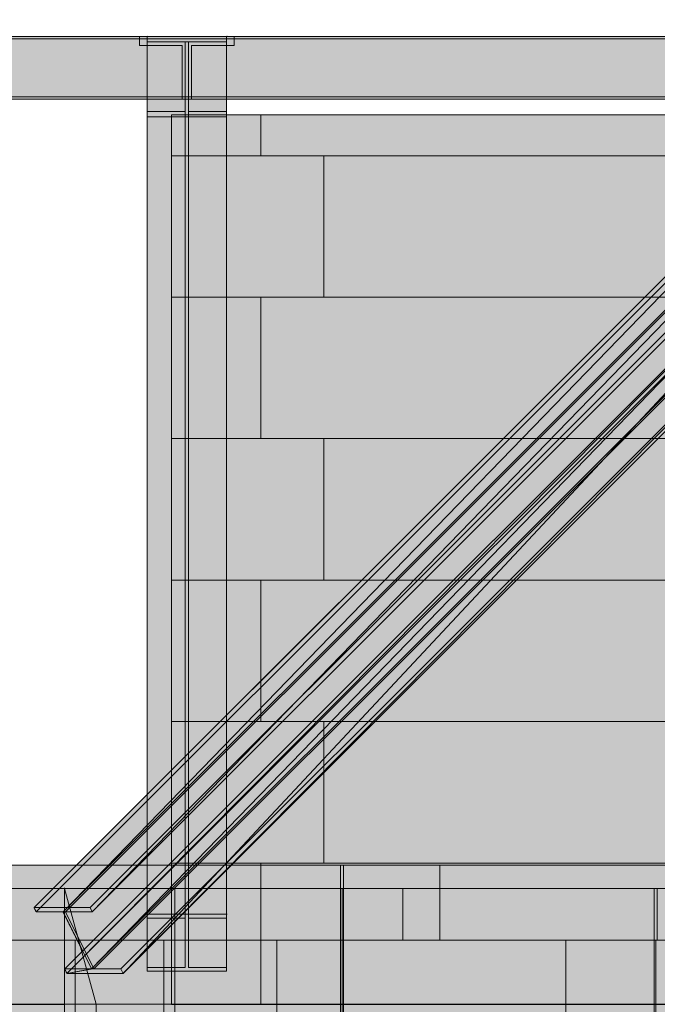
# Model space of a CAD drawing. Header units: millimetres. Extents: x -4049 to 37566, y -9915 to 31440.
# Tile 223 of 234: x 20858 to 22917, y 3351 to 6533. Entities that reach past the tile are written whole.
import ezdxf

# ---------------------------------------------------------------- set-up
doc = ezdxf.new("R2010")
doc.units = ezdxf.units.MM
doc.linetypes.add('DASHED', pattern=[1.524, 1.27, -0.254])
for name, color, linetype in [('FILL-C_8B9DC1', 7, 'Continuous'), ('FILL-C_91A3C9', 7, 'Continuous'), ('FILL-C_95A8CE', 7, 'Continuous'), ('FILL-C_9CB0D8', 7, 'Continuous'), ('FILL-C_9EB2DB', 7, 'Continuous'), ('FILL-EPS', 7, 'Continuous'), ('LINE-C_2E8C94', 7, 'Continuous'), ('LINE-C_337880', 7, 'Continuous'), ('LINE-STEEL', 7, 'Continuous'), ('LINE-STEEL-DASH', 7, 'DASHED'), ('LINE-TEAL_DK-DASH', 7, 'DASHED')]:
    doc.layers.add(name, color=color, linetype=linetype)

msp = doc.modelspace()

# ---------------------------------------------------------------- hatches: boundary and pattern name
at = {"layer": 'FILL-C_8B9DC1', "true_color": 0x8b9dc1}
h = msp.add_hatch(color=153, dxfattribs=at)
h.dxf.hatch_style = 1
h.paths.add_polyline_path([(21085.3, 3663.2), (20904.1, 3663.2), (23719.9, 6479), (23719.9, 6479), (23901.1, 6479)])
h = msp.add_hatch(color=153, dxfattribs=at)
h.dxf.hatch_style = 1
h.paths.add_polyline_path([(20911.2, 3649.1), (23723.8, 6461.7), (20998.1, 3649.1)])
h = msp.add_hatch(color=153, dxfattribs=at)
h.dxf.hatch_style = 1
h.paths.add_polyline_path([(20998.1, 3649.1), (23723.8, 6461.7), (23810.7, 6461.7)])
h = msp.add_hatch(color=153, dxfattribs=at)
h.dxf.hatch_style = 1
h.paths.add_polyline_path([(21005.4, 3649.1), (23818, 6461.7), (21092.4, 3649.1)])
h = msp.add_hatch(color=153, dxfattribs=at)
h.dxf.hatch_style = 1
h.paths.add_polyline_path([(21092.4, 3649.1), (23818, 6461.7), (23905, 6461.7)])
h = msp.add_hatch(color=153, dxfattribs=at)
h.dxf.hatch_style = 1
h.paths.add_polyline_path([(23774.5, 6236), (21090.3, 3464.8), (21003.3, 3464.8)])
h = msp.add_hatch(color=153, dxfattribs=at)
h.dxf.hatch_style = 1
h.paths.add_polyline_path([(21191.6, 3450.7), (21010.4, 3450.7), (23778.4, 6218.7)])
h = msp.add_hatch(color=153, dxfattribs=at)
h.dxf.hatch_style = 1
h.paths.add_polyline_path([(21090.3, 3464.8), (23774.5, 6236), (23861.5, 6236)])
h = msp.add_hatch(color=153, dxfattribs=at)
h.dxf.hatch_style = 1
h.paths.add_polyline_path([(21184.5, 3464.8), (21097.6, 3464.8), (23868.8, 6236), (23955.8, 6236)])
h = msp.add_hatch(color=153, dxfattribs=at)
h.dxf.hatch_style = 1
h.paths.add_polyline_path([(21191.6, 3450.7), (23778.4, 6218.7), (23959.6, 6218.7)])
at = {"layer": 'FILL-C_91A3C9', "true_color": 0x91a3c9}
h = msp.add_hatch(color=253, dxfattribs=at)
h.dxf.hatch_style = 1
h.paths.add_polyline_path([(20911.2, 3649.1), (20904.1, 3663.2), (21085.3, 3663.2), (21092.4, 3649.1), (21005.4, 3649.1), (21097.6, 3464.8), (21090.3, 3464.8), (21090.3, 3464.8), (21090.3, 3464.8), (21010.4, 3450.7), (21003.3, 3464.8), (21090.3, 3464.8), (20998.1, 3649.1)])
h = msp.add_hatch(color=253, dxfattribs=at)
h.dxf.hatch_style = 1
h.paths.add_polyline_path([(21085.3, 3663.2), (21086.9, 3663.5), (21086.9, 3663.5), (21086.9, 3663.4)])
h = msp.add_hatch(color=253, dxfattribs=at)
h.dxf.hatch_style = 1
h.paths.add_polyline_path([(21010.4, 3450.7), (21088.7, 3464.5), (21088.7, 3464.8), (21090.3, 3464.8), (21184.5, 3464.8), (21191.6, 3450.7)])
at = {"layer": 'FILL-C_95A8CE', "true_color": 0x95a8ce}
h = msp.add_hatch(color=253, dxfattribs=at)
h.dxf.hatch_style = 1
h.paths.add_polyline_path([(20904.1, 3663.2), (20904.1, 3663.2), (23719.9, 6479), (23723.8, 6461.7), (20911.2, 3649.1)])
h = msp.add_hatch(color=253, dxfattribs=at)
h.dxf.hatch_style = 1
h.paths.add_polyline_path([(21090.3, 3464.8), (20998.1, 3649.1), (23810.7, 6461.7), (23861.5, 6236)])
h = msp.add_hatch(color=253, dxfattribs=at)
h.dxf.hatch_style = 1
h.paths.add_polyline_path([(21097.6, 3464.8), (21005.4, 3649.1), (23818, 6461.7), (23868.8, 6236)])
h = msp.add_hatch(color=253, dxfattribs=at)
h.dxf.hatch_style = 1
h.paths.add_polyline_path([(21085.3, 3663.2), (21085.3, 3663.2), (23901.1, 6479), (23905, 6461.7), (23905, 6461.7), (21092.4, 3649.1), (21085.3, 3663.2)])
h = msp.add_hatch(color=253, dxfattribs=at)
h.dxf.hatch_style = 1
h.paths.add_polyline_path([(21269.8, 3641.8), (21269.8, 6479), (21526.1, 6479), (21526.1, 3641.8)])
h = msp.add_hatch(color=253, dxfattribs=at)
h.dxf.hatch_style = 1
h.paths.add_polyline_path([(21269.8, 6461.7), (21392.8, 6461.7), (21392.8, 3629.5), (21269.8, 3629.5)])
h = msp.add_hatch(color=253, dxfattribs=at)
h.dxf.hatch_style = 1
h.paths.add_polyline_path([(21403.2, 6461.7), (21526.1, 6461.7), (21526.1, 3629.5), (21403.2, 3629.5)])
h = msp.add_hatch(color=253, dxfattribs=at)
h.dxf.hatch_style = 1
h.paths.add_polyline_path([(21010.4, 3450.7), (21003.3, 3464.8), (23774.5, 6236)])
h = msp.add_hatch(color=253, dxfattribs=at)
h.dxf.hatch_style = 1
h.paths.add_polyline_path([(21010.4, 3450.7), (23774.5, 6236), (23778.4, 6218.7)])
h = msp.add_hatch(color=253, dxfattribs=at)
h.dxf.hatch_style = 1
h.paths.add_polyline_path([(23955.8, 6236), (21191.6, 3450.7), (21184.5, 3464.8)])
h = msp.add_hatch(color=253, dxfattribs=at)
h.dxf.hatch_style = 1
h.paths.add_polyline_path([(21191.6, 3450.7), (23955.8, 6236), (23959.6, 6218.7)])
h = msp.add_hatch(color=253, dxfattribs=at)
h.dxf.hatch_style = 1
h.paths.add_polyline_path([(21269.8, 6236), (21392.8, 6236), (21392.8, 3469.9), (21269.8, 3469.9)])
h = msp.add_hatch(color=253, dxfattribs=at)
h.dxf.hatch_style = 1
h.paths.add_polyline_path([(21269.8, 3457.7), (21269.8, 6218.7), (21526.1, 6218.7), (21526.1, 3457.7)])
h = msp.add_hatch(color=253, dxfattribs=at)
h.dxf.hatch_style = 1
h.paths.add_polyline_path([(21403.2, 6236), (21526.1, 6236), (21526.1, 3469.9), (21403.2, 3469.9)])
h = msp.add_hatch(color=253, dxfattribs=at)
h.dxf.hatch_style = 1
h.paths.add_polyline_path([(21269.8, 3457.7), (21269.8, 3469.9), (21392.8, 3469.9), (21392.8, 3629.5), (21269.8, 3629.5), (21269.8, 3641.8), (21526.1, 3641.8), (21526.1, 3629.5), (21403.2, 3629.5), (21403.2, 3469.9), (21526.1, 3469.9), (21526.1, 3457.7)])
h = msp.add_hatch(color=253, dxfattribs=at)
h.dxf.hatch_style = 1
h.paths.add_polyline_path([(21526.1, 3641.8), (21527.7, 3641.9), (21527.7, 3641.9), (21527.7, 3641.8)])
at = {"layer": 'FILL-C_9CB0D8', "true_color": 0x9cb0d8}
h = msp.add_hatch(color=9, dxfattribs=at)
h.dxf.hatch_style = 1
h.paths.add_polyline_path([(21268.3, 6479.2), (21269.8, 6479), (21269.8, 6479), (21268.3, 6479.1), (21268.3, 6479.2)])
h = msp.add_hatch(color=9, dxfattribs=at)
h.dxf.hatch_style = 1
h.paths.add_polyline_path([(21269.8, 6479), (21526.1, 6479), (21526.1, 6461.7), (21269.8, 6461.7)])
h = msp.add_hatch(color=9, dxfattribs=at)
h.dxf.hatch_style = 1
h.paths.add_polyline_path([(21269.8, 6218.7), (21269.8, 6236), (21392.8, 6236), (21392.8, 6461.7), (21403.2, 6461.7), (21403.2, 6236), (21526.1, 6236), (21526.1, 6218.7)])
h = msp.add_hatch(color=9, dxfattribs=at)
h.dxf.hatch_style = 1
h.paths.add_polyline_path([(21526.1, 6479), (21526.1, 6479), (21527.7, 6479.2), (21527.7, 6479.2), (21527.7, 6479.1)])
at = {"layer": 'FILL-C_9EB2DB', "true_color": 0x9eb2db}
h = msp.add_hatch(color=9, dxfattribs=at)
h.dxf.hatch_style = 1
h.paths.add_polyline_path([(18742, 6471.2), (18742, 6479), (21245, 6479), (21245, 6479), (21245, 6471.2), (18742, 6471.2)])
h = msp.add_hatch(color=9, dxfattribs=at)
h.dxf.hatch_style = 1
h.paths.add_polyline_path([(18742, 6479), (21245, 6479), (21245, 6471.2), (18742, 6471.2)])
h = msp.add_hatch(color=9, dxfattribs=at)
h.dxf.hatch_style = 1
h.paths.add_polyline_path([(18742, 6283.6), (18742, 6471.2), (21245, 6471.2), (21245, 6450), (21383, 6450), (21383, 6283.6), (21245, 6283.6)])
h = msp.add_hatch(color=9, dxfattribs=at)
h.dxf.hatch_style = 1
h.paths.add_polyline_path([(18742, 6471.2), (21245, 6471.2), (21245, 6450), (21383, 6450), (21383, 6283.6), (21245, 6283.6), (18742, 6283.6)])
h = msp.add_hatch(color=9, dxfattribs=at)
h.dxf.hatch_style = 1
h.paths.add_polyline_path([(19006, 6471.2), (19006, 6479), (24528, 6479), (24528, 6471.2)])
h = msp.add_hatch(color=9, dxfattribs=at)
h.dxf.hatch_style = 1
h.paths.add_polyline_path([(19006, 6479), (24528, 6479), (24528, 6471.2), (19006, 6471.2)])
h = msp.add_hatch(color=9, dxfattribs=at)
h.dxf.hatch_style = 1
h.paths.add_polyline_path([(19006, 6283.6), (19006, 6471.2), (24528, 6471.2), (24528, 6450), (24666, 6450), (24666, 6283.6), (24528, 6283.6)])
h = msp.add_hatch(color=9, dxfattribs=at)
h.dxf.hatch_style = 1
h.paths.add_polyline_path([(19006, 6471.2), (24528, 6471.2), (24528, 6450), (24666, 6450), (24666, 6283.6), (24528, 6283.6), (19006, 6283.6)])
h = msp.add_hatch(color=9, dxfattribs=at)
h.dxf.hatch_style = 1
h.paths.add_polyline_path([(21268.3, 6479.2), (21269.8, 6479), (21269.8, 6479), (21268.3, 6479.1), (21268.3, 6479.2)])
h = msp.add_hatch(color=9, dxfattribs=at)
h.dxf.hatch_style = 1
h.paths.add_polyline_path([(21269.8, 6479), (21526.1, 6479), (21526.1, 6461.7), (21403.2, 6461.7), (21403.2, 6236), (21526.1, 6236), (21526.1, 6218.7), (21269.8, 6218.7), (21269.8, 6236), (21392.8, 6236), (21392.8, 6461.7), (21269.8, 6461.7)])
h = msp.add_hatch(color=9, dxfattribs=at)
h.dxf.hatch_style = 1
h.paths.add_polyline_path([(21413, 6283.6), (21413, 6450), (21551, 6450), (21551, 6471.2), (26087, 6471.2), (26087, 6450), (26225, 6450), (26225, 6283.6), (26087, 6283.6), (21551, 6283.6)])
h = msp.add_hatch(color=9, dxfattribs=at)
h.dxf.hatch_style = 1
h.paths.add_polyline_path([(21413, 6450), (21551, 6450), (21551, 6471.2), (26087, 6471.2), (26087, 6450), (26225, 6450), (26225, 6283.6), (26087, 6283.6), (21551, 6283.6), (21413, 6283.6)])
h = msp.add_hatch(color=9, dxfattribs=at)
h.dxf.hatch_style = 1
h.paths.add_polyline_path([(21551, 6471.2), (21551, 6479), (26087, 6479), (26087, 6471.2)])
h = msp.add_hatch(color=9, dxfattribs=at)
h.dxf.hatch_style = 1
h.paths.add_polyline_path([(21551, 6479), (26087, 6479), (26087, 6471.2), (21551, 6471.2)])
h = msp.add_hatch(color=9, dxfattribs=at)
h.dxf.hatch_style = 1
h.paths.add_polyline_path([(18742, 6275.8), (18742, 6283.6), (21245, 6283.6), (21245, 6283.6), (21383, 6283.6), (21383, 6275.8), (21245, 6275.8), (18742, 6275.8)])
h = msp.add_hatch(color=9, dxfattribs=at)
h.dxf.hatch_style = 1
h.paths.add_polyline_path([(18742, 6283.6), (21245, 6283.6), (21383, 6283.6), (21383, 6275.8), (21245, 6275.8), (21245, 6275.8), (18742, 6275.8)])
h = msp.add_hatch(color=9, dxfattribs=at)
h.dxf.hatch_style = 1
h.paths.add_polyline_path([(19006, 6275.8), (19006, 6283.6), (24528, 6283.6), (24528, 6283.6), (24666, 6283.6), (24666, 6275.8), (24528, 6275.8)])
h = msp.add_hatch(color=9, dxfattribs=at)
h.dxf.hatch_style = 1
h.paths.add_polyline_path([(19006, 6283.6), (24528, 6283.6), (24666, 6283.6), (24666, 6275.8), (24528, 6275.8), (24528, 6275.8), (19006, 6275.8)])
h = msp.add_hatch(color=9, dxfattribs=at)
h.dxf.hatch_style = 1
h.paths.add_polyline_path([(21413, 6275.8), (21413, 6283.6), (21551, 6283.6), (26087, 6283.6), (26225, 6283.6), (26225, 6275.8), (26087, 6275.8), (21551, 6275.8)])
h = msp.add_hatch(color=9, dxfattribs=at)
h.dxf.hatch_style = 1
h.paths.add_polyline_path([(21413, 6283.6), (26087, 6283.6), (26225, 6283.6), (26225, 6275.8), (21551, 6275.8), (21413, 6275.8)])
at = {"layer": 'FILL-EPS', "true_color": 0xccffff}
h = msp.add_hatch(color=7, dxfattribs=at)
h.dxf.hatch_style = 1
h.paths.add_polyline_path([(21348, 6225), (30552, 6225), (32805.5, 3971.5), (32805.5, 3350), (21348, 3350)])
h = msp.add_hatch(color=7, dxfattribs=at)
h.dxf.hatch_style = 1
h.paths.add_polyline_path([(21348, 6225), (30552, 6225), (32805.5, 3971.5), (32805.5, 3350), (21348, 3350)])
h = msp.add_hatch(color=7, dxfattribs=at)
h.dxf.hatch_style = 1
h.paths.add_polyline_path([(19126.3, 3800), (25390.4, 3800), (25390.4, -100), (25233, -100), (25233, 3200.5), (19129.5, 3200.5), (19129.5, -100), (19129.5, -100), (19129.5, -100), (19126.3, -100)])
h = msp.add_hatch(color=7, dxfattribs=at)
h.dxf.hatch_style = 1
h.paths.add_polyline_path([(19126.3, 3351.3), (19126.3, 3800), (25390.4, 3800), (25390.4, 3351.3), (19126.3, 3351.3)])
h = msp.add_hatch(color=7, dxfattribs=at)
h.dxf.hatch_style = 1
h.paths.add_polyline_path([(18990.6, 3725), (21002.9, 3725), (21002.9, 3350), (18990.6, 3350)])
h = msp.add_hatch(color=7, dxfattribs=at)
h.dxf.hatch_style = 1
h.paths.add_polyline_path([(18990.6, -100), (18990.6, 3725), (21002.9, 3725), (21002.9, -100)])
h.paths.add_polyline_path([(20283.2, 1025), (20283.2, 2825), (19598.2, 2825), (19598.2, 1025)], flags=0)
h = msp.add_hatch(color=7, dxfattribs=at)
h.dxf.hatch_style = 1
h.paths.add_polyline_path([(21002.9, 3725), (21002.6, 3726.6), (21002.6, 3726.6), (21002.6, 3726.6), (21002.7, 3726.6), (21002.8, 3726.6), (21002.8, 3726.6)])
h = msp.add_hatch(color=7, dxfattribs=at)
h.dxf.hatch_style = 1
h.paths.add_polyline_path([(21002.9, 3198.7), (21002.9, 3725), (21358.5, 3725), (21358.5, 3351.3), (21358.5, 3351.3), (21358.5, -100), (21002.9, -100)])
h = msp.add_hatch(color=7, dxfattribs=at)
h.dxf.hatch_style = 1
h.paths.add_polyline_path([(21002.9, 3725), (21358.5, 3725), (21358.5, 3198.8), (21358.5, 3198.7), (21358.5, -100), (21358.5, -100), (21002.9, -100)])
h.paths.add_polyline_path([(21358.5, 3351.3), (21104.5, 3351.3), (21104.5, 3198.7), (21358.5, 3198.7)], flags=0)
h = msp.add_hatch(color=7, dxfattribs=at)
h.dxf.hatch_style = 1
h.paths.add_polyline_path([(21002.9, 3725), (21104.5, 3351.3), (21104.5, 3198.7), (21104.5, 3197.1), (21104.4, 3197.1), (21002.9, -100)])
h = msp.add_hatch(color=7, dxfattribs=at)
h.dxf.hatch_style = 1
h.paths.add_polyline_path([(21104.5, 3351.3), (21002.9, 3725), (21358.5, 3725), (21358.5, 3351.3)])
h = msp.add_hatch(color=7, dxfattribs=at)
h.dxf.hatch_style = 1
h.paths.add_polyline_path([(21002.9, 3725), (21358.5, 3725), (21358.5, 3351.3), (21104.5, 3351.3), (21104.5, 3198.7), (21358.5, 3198.7), (21358.5, -100), (21002.9, -100)])
h = msp.add_hatch(color=7, dxfattribs=at)
h.dxf.hatch_style = 1
h.paths.add_polyline_path([(21002.9, 3725), (21358.5, 3725), (21358.8, 3725), (21358.8, 3351.3), (21358.8, 3351.3), (21358.8, 3351.3), (21358.8, 3351), (21358.5, 3351.3), (21104.5, 3351.3), (21104.5, 3198.7), (21358.5, 3198.7), (21358.8, 3198.7), (21358.8, -100), (21358.8, -100), (21358.8, -101.6), (21358.7, -101.6), (21358.7, -101.6), (21358.6, -101.6), (21358.5, -100), (21002.9, -100)])
h = msp.add_hatch(color=7, dxfattribs=at)
h.dxf.hatch_style = 1
h.paths.add_polyline_path([(21002.9, -100), (21002.9, 3725), (21358.8, 3725), (21358.8, -100)])
h = msp.add_hatch(color=7, dxfattribs=at)
h.dxf.hatch_style = 1
h.paths.add_polyline_path([(21358.5, 3725), (21358.5, 3725.5), (21358.5, 3725)])
h = msp.add_hatch(color=7, dxfattribs=at)
h.dxf.hatch_style = 1
h.paths.add_polyline_path([(21358.8, 3725), (25165.4, 3725), (25165.4, 3351.3), (21358.8, 3351.3)])
h = msp.add_hatch(color=7, dxfattribs=at)
h.dxf.hatch_style = 1
h.paths.add_polyline_path([(21358.8, 3725), (25165.4, 3725), (25165.4, -100), (24445.2, -100), (24445.2, 2675), (21623.2, 2675), (21623.2, -100), (21358.8, -100)])
h = msp.add_hatch(color=7, dxfattribs=at)
h.dxf.hatch_style = 1
h.paths.add_polyline_path([(19126.3, 3198.7), (19126.3, 3351.3), (25390.4, 3351.3), (25390.4, 3198.7), (25233, 3198.7), (25233, 3200.5), (19129.5, 3200.5), (19129.5, 3198.7)])
h = msp.add_hatch(color=7, dxfattribs=at)
h.dxf.hatch_style = 1
h.paths.add_polyline_path([(21002.9, 3351.3), (21104.5, 3351.3), (21104.5, 3198.7), (21002.9, 3198.7)])
h = msp.add_hatch(color=7, dxfattribs=at)
h.dxf.hatch_style = 1
h.paths.add_polyline_path([(21104.5, 3351.3), (21358.8, 3351.3), (21358.8, 3198.7), (21104.5, 3198.7)])
h = msp.add_hatch(color=7, dxfattribs=at)
h.dxf.hatch_style = 1
h.paths.add_polyline_path([(21358.8, 3351.3), (25165.4, 3351.3), (25165.4, 3198.7), (21358.8, 3198.7)])

# ---------------------------------------------------------------- linework, layer by layer
at = {"layer": 'LINE-C_2E8C94', "lineweight": 5}
for points in [[(21348, 6225), (30552, 6225), (32805.5, 3971.5), (32805.5, 3350), (21348, 3350)], [(21348, 6225), (30552, 6225), (32805.5, 3971.5), (32805.5, 3971.5), (32805.5, 3971.5), (32805.5, 3350), (21348, 3350), (21348, 3350)], [(19126.3, 3800), (19126.3, 3800), (25390.4, 3800), (25390.4, 3800), (25390.4, -100), (25390.4, -100), (25390.4, -100), (25390.4, -100), (25233, -100), (25233, 3200.5), (19129.5, 3200.5), (19129.5, -100), (19129.5, -100), (19129.5, -100), (19129.5, -100), (19126.3, -100), (19126.3, 3800)], [(19126.3, 3351.3), (19126.3, 3351.3), (19126.3, 3800), (25390.4, 3800), (25390.4, 3800), (25390.4, 3800), (25390.4, 3800), (25390.4, 3351.3), (19126.3, 3351.3), (19126.3, 3351.3)], [(18990.6, 3725), (21002.9, 3725), (21002.9, 3350), (18990.6, 3350)], [(18990.6, -100), (18990.6, 3725), (21002.9, 3725), (21002.9, -100)], [(21002.9, 3725), (21002.6, 3726.6), (21002.6, 3726.6), (21002.6, 3726.6), (21002.7, 3726.6), (21002.8, 3726.6), (21002.8, 3726.6)], [(21002.9, 3198.7), (21002.9, 3198.7), (21002.9, 3725), (21002.9, 3725), (21358.5, 3725), (21358.5, 3351.3), (21358.5, 3351.3), (21358.5, -100), (21358.5, -100), (21002.9, -100)], [(21002.9, 3725), (21358.5, 3725), (21358.5, 3198.8), (21358.5, 3198.7), (21358.5, -100), (21358.5, -100), (21002.9, -100)], [(21002.9, 3725), (21104.5, 3351.3), (21104.5, 3198.7), (21104.5, 3198.7), (21104.5, 3197.1), (21104.4, 3197.1), (21002.9, -100), (21002.9, 3725)], [(21104.5, 3351.3), (21002.9, 3725), (21358.5, 3725), (21358.5, 3351.3)], [(21002.9, 3725), (21358.5, 3725), (21358.5, 3351.3), (21104.5, 3351.3), (21104.5, 3198.7), (21358.5, 3198.7), (21358.5, -100), (21002.9, -100)], [(21002.9, 3725), (21358.5, 3725), (21358.8, 3725), (21358.8, 3351.3), (21358.8, 3351.3), (21358.8, 3351.3), (21358.8, 3351), (21358.5, 3351.3), (21104.5, 3351.3), (21104.5, 3198.7), (21358.5, 3198.7), (21358.8, 3198.7), (21358.8, -100), (21358.8, -100), (21358.8, -101.6), (21358.7, -101.6), (21358.7, -101.6), (21358.6, -101.6), (21358.5, -100), (21002.9, -100)], [(21002.9, -100), (21002.9, 3725), (21358.8, 3725), (21358.8, -100)], [(21358.5, 3725), (21358.5, 3725.5), (21358.5, 3725)], [(21358.8, 3725), (21358.8, 3725), (21358.8, 3725), (21358.8, 3725), (25165.4, 3725), (25165.4, 3351.3), (25165.4, 3351.3), (25165.4, 3351.3), (25165.4, 3351.3), (25165.4, 3351.3), (21358.8, 3351.3), (21358.8, 3725)], [(21358.8, 3725), (25165.4, 3725), (25165.4, -100), (24445.2, -100), (24445.2, 2675), (21623.2, 2675), (21623.2, -100), (21358.8, -100)], [(19126.3, 3198.7), (19126.3, 3351.3), (25390.4, 3351.3), (25390.4, 3198.7), (25233, 3198.7), (25233, 3200.5), (19129.5, 3200.5), (19129.5, 3198.7)], [(21002.9, 3351.3), (21002.9, 3351.3), (21002.9, 3351.3), (21002.9, 3351.3), (21104.5, 3351.3), (21104.5, 3198.7), (21104.5, 3198.7), (21104.5, 3198.7), (21104.5, 3198.7), (21002.9, 3198.7)], [(21358.5, 3351.3), (21104.5, 3351.3), (21104.5, 3198.7), (21358.5, 3198.7)], [(21104.5, 3351.3), (21358.8, 3351.3), (21358.8, 3198.7), (21104.5, 3198.7)], [(21358.8, 3351.3), (21358.8, 3351.3), (25165.4, 3351.3), (25165.4, 3198.7), (25165.4, 3198.7), (25165.4, 3198.7), (21358.8, 3198.7), (21358.8, 3351.3)]]:
    msp.add_lwpolyline(points, close=True, dxfattribs=at)
at = {"layer": 'LINE-C_337880', "lineweight": 5}
for p, q in [((21637.2, 6093.2), (21637.2, 6224)), ((21637.2, 6093.2), (21637.2, 6224)), ((21349, 6093.2), (21637.2, 6093.2)), ((21349, 6093.2), (21637.2, 6093.2)), ((21637.2, 6093.2), (21840.4, 6093.2)), ((21637.2, 6093.2), (21840.4, 6093.2)), ((21840.4, 5636), (21840.4, 6093.2)), ((21840.4, 6093.2), (23872.4, 6093.2)), ((21840.4, 5636), (21840.4, 6093.2)), ((21840.4, 6093.2), (23872.4, 6093.2)), ((21349, 5636), (21637.2, 5636)), ((21349, 5636), (21637.2, 5636)), ((21637.2, 5178.8), (21637.2, 5636)), ((21637.2, 5636), (21840.4, 5636)), ((21637.2, 5178.8), (21637.2, 5636)), ((21637.2, 5636), (21840.4, 5636)), ((21840.4, 5636), (23872.4, 5636)), ((21840.4, 5636), (23872.4, 5636)), ((21349, 5178.8), (21637.2, 5178.8)), ((21349, 5178.8), (21637.2, 5178.8)), ((21637.2, 5178.8), (21840.4, 5178.8)), ((21637.2, 5178.8), (21840.4, 5178.8)), ((21840.4, 4721.6), (21840.4, 5178.8)), ((21840.4, 5178.8), (23872.4, 5178.8)), ((21840.4, 4721.6), (21840.4, 5178.8)), ((21840.4, 5178.8), (23872.4, 5178.8)), ((21349, 4721.6), (21637.2, 4721.6)), ((21349, 4721.6), (21637.2, 4721.6)), ((21637.2, 4264.4), (21637.2, 4721.6)), ((21637.2, 4721.6), (21840.4, 4721.6)), ((21637.2, 4264.4), (21637.2, 4721.6)), ((21637.2, 4721.6), (21840.4, 4721.6)), ((21840.4, 4721.6), (23872.4, 4721.6)), ((21840.4, 4721.6), (23872.4, 4721.6)), ((21349, 4264.4), (21637.2, 4264.4)), ((21349, 4264.4), (21637.2, 4264.4)), ((21637.2, 4264.4), (21840.4, 4264.4)), ((21637.2, 4264.4), (21840.4, 4264.4)), ((21840.4, 3807.2), (21840.4, 4264.4)), ((21840.4, 4264.4), (23872.4, 4264.4)), ((21840.4, 3807.2), (21840.4, 4264.4)), ((21840.4, 4264.4), (23872.4, 4264.4)), ((21349, 3807.2), (21637.2, 3807.2)), ((21349, 3807.2), (21637.2, 3807.2)), ((21637.2, 3351), (21637.2, 3807.2)), ((21637.2, 3807.2), (21840.4, 3807.2)), ((21637.2, 3351), (21637.2, 3807.2)), ((21637.2, 3807.2), (21840.4, 3807.2)), ((21840.4, 3807.2), (23872.4, 3807.2)), ((21840.4, 3807.2), (23872.4, 3807.2)), ((21894.6, 3557.6), (21894.6, 3799)), ((21894.6, 3557.6), (21894.6, 3799)), ((21904.1, 3557.6), (21904.1, 3799)), ((21904.1, 3557.6), (21904.1, 3799)), ((22215.4, 3557.6), (22215.4, 3799)), ((22215.4, 3557.6), (22215.4, 3799)), ((22095.1, 3557.6), (22095.1, 3724)), ((22095.1, 3557.6), (22095.1, 3724)), ((22907.9, 3557.6), (22907.9, 3724)), ((22907.9, 3557.6), (22907.9, 3724)), ((22917.4, 3557.6), (22917.4, 3724)), ((22917.4, 3557.6), (22917.4, 3724)), ((19862.6, 3557.6), (21894.6, 3557.6)), ((19862.6, 3557.6), (21894.6, 3557.6)), ((20672.7, 3557.6), (21001.9, 3557.6)), ((20672.7, 3557.6), (21001.9, 3557.6)), ((21003.9, 3557.6), (21037.5, 3557.6)), ((21003.9, 3557.6), (21357.5, 3557.6)), ((21003.9, 3557.6), (21047.4, 3557.6)), ((21003.9, 3557.6), (21357.5, 3557.6)), ((21003.9, 3557.6), (21357.8, 3557.6)), ((21003.9, 3557.6), (21357.8, 3557.6)), ((21037.5, 3557.6), (21323.3, 3557.6)), ((21037.5, 3100.4), (21037.5, 3557.6)), ((21049.4, 3557.6), (21357.5, 3557.6)), ((21323.3, 3557.6), (21357.5, 3557.6)), ((21323.3, 3100.4), (21323.3, 3557.6)), ((21359.8, 3557.6), (21688.7, 3557.6)), ((21359.8, 3557.6), (21688.7, 3557.6)), ((21688.7, 3352.3), (21688.7, 3557.6)), ((21688.7, 3557.6), (22095.1, 3557.6)), ((21688.7, 3100.4), (21688.7, 3557.6)), ((21688.7, 3557.6), (22095.1, 3557.6)), ((21894.6, 3201.5), (21894.6, 3557.6)), ((21894.6, 3352.3), (21894.6, 3557.6)), ((21904.1, 3201.5), (21904.1, 3557.6)), ((21904.1, 3557.6), (22215.4, 3557.6)), ((21904.1, 3352.3), (21904.1, 3557.6)), ((21904.1, 3557.6), (22215.4, 3557.6)), ((22095.1, 3557.6), (22907.9, 3557.6)), ((22095.1, 3557.6), (22907.9, 3557.6)), ((22215.4, 3557.6), (22621.8, 3557.6)), ((22215.4, 3557.6), (22621.8, 3557.6)), ((22621.8, 3201.5), (22621.8, 3557.6)), ((22621.8, 3557.6), (24653.8, 3557.6)), ((22621.8, 3352.3), (22621.8, 3557.6)), ((22621.8, 3557.6), (24653.8, 3557.6)), ((22907.9, 3352.3), (22907.9, 3557.6)), ((22907.9, 3100.4), (22907.9, 3557.6))]:
    msp.add_line(p, q, dxfattribs=at)
at = {"layer": 'LINE-STEEL', "lineweight": 5}
for points in [[(18742, 6471.2), (18742, 6479), (21245, 6479), (21245, 6479), (21245, 6471.2), (18742, 6471.2)], [(18742, 6479), (21245, 6479), (21245, 6471.2), (18742, 6471.2)], [(18742, 6283.6), (18742, 6471.2), (21245, 6471.2), (21245, 6450), (21383, 6450), (21383, 6283.6), (21245, 6283.6)], [(18742, 6471.2), (21245, 6471.2), (21245, 6450), (21383, 6450), (21383, 6283.6), (21245, 6283.6), (18742, 6283.6)], [(19006, 6471.2), (19006, 6479), (24528, 6479), (24528, 6471.2)], [(19006, 6479), (24528, 6479), (24528, 6471.2), (19006, 6471.2)], [(19006, 6283.6), (19006, 6283.6), (19006, 6471.2), (24528, 6471.2), (24528, 6471.2), (24528, 6471.2), (24528, 6450), (24666, 6450), (24666, 6283.6), (24528, 6283.6), (19006, 6283.6)], [(19006, 6471.2), (19006, 6471.2), (19006, 6471.2), (24528, 6471.2), (24528, 6450), (24666, 6450), (24666, 6283.6), (24528, 6283.6), (24528, 6283.6), (24528, 6283.6), (19006, 6283.6)], [(20904.1, 3663.2), (20904.1, 3663.2), (23719.9, 6479), (23723.8, 6461.7), (23723.8, 6461.7), (20911.2, 3649.1)], [(21085.3, 3663.2), (20904.1, 3663.2), (23719.9, 6479), (23719.9, 6479), (23901.1, 6479)], [(20911.2, 3649.1), (23723.8, 6461.7), (20998.1, 3649.1)], [(20998.1, 3649.1), (23723.8, 6461.7), (23810.7, 6461.7)], [(21090.3, 3464.8), (20998.1, 3649.1), (23810.7, 6461.7), (23861.5, 6236)], [(21097.6, 3464.8), (21005.4, 3649.1), (23818, 6461.7), (23868.8, 6236)], [(21005.4, 3649.1), (23818, 6461.7), (21092.4, 3649.1)], [(21085.3, 3663.2), (21085.3, 3663.2), (23901.1, 6479), (23905, 6461.7), (23905, 6461.7), (21092.4, 3649.1), (21085.3, 3663.2)], [(21092.4, 3649.1), (23818, 6461.7), (23905, 6461.7)], [(21268.3, 6479.2), (21269.8, 6479), (21269.8, 6479), (21268.3, 6479.1), (21268.3, 6479.2)], [(21268.3, 6479.2), (21269.8, 6479), (21269.8, 6479), (21268.3, 6479.1), (21268.3, 6479.2)], [(21269.8, 3641.8), (21269.8, 6479), (21526.1, 6479), (21526.1, 3641.8)], [(21269.8, 6479), (21526.1, 6479), (21526.1, 6461.7), (21526.1, 6461.7), (21526.1, 6461.7), (21269.8, 6461.7), (21269.8, 6461.7), (21269.8, 6461.7)], [(21269.8, 6479), (21526.1, 6479), (21526.1, 6461.7), (21526.1, 6461.7), (21526.1, 6461.7), (21403.2, 6461.7), (21403.2, 6236), (21526.1, 6236), (21526.1, 6218.7), (21526.1, 6218.7), (21526.1, 6218.7), (21269.8, 6218.7), (21269.8, 6236), (21269.8, 6236), (21269.8, 6236), (21392.8, 6236), (21392.8, 6461.7), (21269.8, 6461.7)], [(21269.8, 6461.7), (21392.8, 6461.7), (21392.8, 3629.5), (21269.8, 3629.5)], [(21269.8, 6218.7), (21269.8, 6218.7), (21269.8, 6236), (21269.8, 6236), (21269.8, 6236), (21392.8, 6236), (21392.8, 6461.7), (21392.8, 6461.7), (21403.2, 6461.7), (21403.2, 6461.7), (21403.2, 6236), (21526.1, 6236), (21526.1, 6236), (21526.1, 6236), (21526.1, 6218.7), (21526.1, 6218.7), (21526.1, 6218.7), (21269.8, 6218.7)], [(21403.2, 6461.7), (21526.1, 6461.7), (21526.1, 3629.5), (21403.2, 3629.5)], [(21413, 6283.6), (21413, 6450), (21551, 6450), (21551, 6471.2), (26087, 6471.2), (26087, 6471.2), (26087, 6471.2), (26087, 6471.2), (26087, 6450), (26225, 6450), (26225, 6283.6), (26087, 6283.6), (21551, 6283.6), (21551, 6283.6)], [(21413, 6450), (21551, 6450), (21551, 6471.2), (21551, 6471.2), (21551, 6471.2), (21551, 6471.2), (26087, 6471.2), (26087, 6450), (26225, 6450), (26225, 6283.6), (26087, 6283.6), (26087, 6283.6), (21551, 6283.6), (21413, 6283.6)], [(21526.1, 6479), (21526.1, 6479), (21527.7, 6479.2), (21527.7, 6479.2), (21527.7, 6479.1)], [(21551, 6471.2), (21551, 6479), (26087, 6479), (26087, 6471.2)], [(21551, 6479), (26087, 6479), (26087, 6471.2), (21551, 6471.2)], [(18742, 6275.8), (18742, 6283.6), (21245, 6283.6), (21245, 6283.6), (21383, 6283.6), (21383, 6275.8), (21245, 6275.8), (18742, 6275.8)], [(18742, 6283.6), (21245, 6283.6), (21383, 6283.6), (21383, 6275.8), (21245, 6275.8), (21245, 6275.8), (18742, 6275.8)], [(19006, 6275.8), (19006, 6283.6), (24528, 6283.6), (24528, 6283.6), (24666, 6283.6), (24666, 6275.8), (24528, 6275.8)], [(19006, 6283.6), (24528, 6283.6), (24666, 6283.6), (24666, 6275.8), (24528, 6275.8), (24528, 6275.8), (19006, 6275.8)], [(21413, 6275.8), (21413, 6283.6), (21551, 6283.6), (26087, 6283.6), (26087, 6283.6), (26225, 6283.6), (26225, 6275.8), (26087, 6275.8), (21551, 6275.8), (21551, 6275.8)], [(21413, 6283.6), (26087, 6283.6), (26225, 6283.6), (26225, 6275.8), (21551, 6275.8), (21413, 6275.8)], [(21010.4, 3450.7), (21003.3, 3464.8), (23774.5, 6236)], [(23774.5, 6236), (21090.3, 3464.8), (21003.3, 3464.8)], [(21010.4, 3450.7), (23774.5, 6236), (23778.4, 6218.7)], [(21191.6, 3450.7), (21010.4, 3450.7), (23778.4, 6218.7)], [(21090.3, 3464.8), (23774.5, 6236), (23861.5, 6236)], [(21184.5, 3464.8), (21097.6, 3464.8), (23868.8, 6236), (23955.8, 6236)], [(23955.8, 6236), (21191.6, 3450.7), (21184.5, 3464.8)], [(21191.6, 3450.7), (23955.8, 6236), (23959.6, 6218.7)], [(21191.6, 3450.7), (23778.4, 6218.7), (23959.6, 6218.7)], [(21269.8, 6236), (21392.8, 6236), (21392.8, 3469.9), (21269.8, 3469.9)], [(21269.8, 3457.7), (21269.8, 3457.7), (21269.8, 6218.7), (21526.1, 6218.7), (21526.1, 6218.7), (21526.1, 3457.7)], [(21403.2, 6236), (21526.1, 6236), (21526.1, 3469.9), (21403.2, 3469.9)], [(20911.2, 3649.1), (20904.1, 3663.2), (21085.3, 3663.2), (21092.4, 3649.1), (21005.4, 3649.1), (21097.6, 3464.8), (21090.3, 3464.8), (21090.3, 3464.8), (21090.3, 3464.8), (21010.4, 3450.7), (21003.3, 3464.8), (21090.3, 3464.8), (20998.1, 3649.1)], [(21085.3, 3663.2), (21085.3, 3663.2), (21086.9, 3663.5), (21086.9, 3663.5), (21086.9, 3663.4)], [(21269.8, 3457.7), (21269.8, 3469.9), (21392.8, 3469.9), (21392.8, 3629.5), (21269.8, 3629.5), (21269.8, 3641.8), (21526.1, 3641.8), (21526.1, 3629.5), (21403.2, 3629.5), (21403.2, 3469.9), (21526.1, 3469.9), (21526.1, 3457.7)], [(21526.1, 3641.8), (21526.1, 3641.8), (21527.7, 3641.9), (21527.7, 3641.9), (21527.7, 3641.8)], [(21010.4, 3450.7), (21088.7, 3464.5), (21088.7, 3464.8), (21090.3, 3464.8), (21184.5, 3464.8), (21191.6, 3450.7)]]:
    msp.add_lwpolyline(points, close=True, dxfattribs=at)
at = {"layer": 'LINE-STEEL-DASH', "lineweight": 5}
for points in [[(16505, 8720.8), (18746.8, 6479), (19006, 6479), (21245, 6479), (21269.8, 6479), (21526.1, 6479), (21551, 6479), (23719.5, 6479), (23718.3, 6479.1), (23718.3, 6479.1), (23719.5, 6479), (23719.7, 6479), (23719.9, 6479), (23810.5, 6479), (23901.1, 6479), (23901.1, 6479), (23901.2, 6479), (24528, 6479), (24552.8, 6479), (24579.3, 6479), (24760.7, 6479), (24809.2, 6479), (24834, 6479), (26087, 6479)], [(23959.6, 6218.7), (21526.1, 3785.2), (21526.1, 3641.8), (21526.1, 3629.5), (21526.1, 3469.9), (21526.1, 3457.7), (21269.8, 3457.7), (21269.8, 3469.9), (21269.8, 3528.9), (21191.6, 3450.7), (21010.4, 3450.7), (21003.3, 3464.8), (21061.3, 3522.8), (21047, 3551.5), (20998.1, 3649.1), (20911.2, 3649.1), (20904.1, 3663.2), (21269.8, 4029), (21269.8, 6218.7), (21269.8, 6236), (21269.8, 6275.8), (21245, 6275.8), (19006, 6275.8)]]:
    msp.add_lwpolyline(points, dxfattribs=at)
for points in [[(21268.3, 6479.2), (21268.3, 6479.2), (21269.8, 6479), (21268.3, 6479.1)], [(21527.7, 6479.1), (21526.1, 6479), (21527.7, 6479.2), (21527.7, 6479.2)], [(21526.1, 6275.8), (21526.1, 6236), (21526.1, 6218.7), (21526.1, 4285.3), (22781.3, 5540.4), (23516.7, 6275.8), (21551, 6275.8)], [(21527.7, 3641.8), (21526.1, 3641.8), (21527.7, 3641.9), (21527.7, 3641.9)]]:
    msp.add_lwpolyline(points, close=True, dxfattribs=at)
at = {"layer": 'LINE-TEAL_DK-DASH', "lineweight": 5}
for p, q in [((21899.4, 3201.5), (21899.4, 3725)), ((21899.4, 3352.3), (21899.4, 3725)), ((22912.7, 3352.3), (22912.7, 3557.6)), ((22912.7, 2676), (22912.7, 3557.6))]:
    msp.add_line(p, q, dxfattribs=at)

doc.saveas('drawing.dxf')
